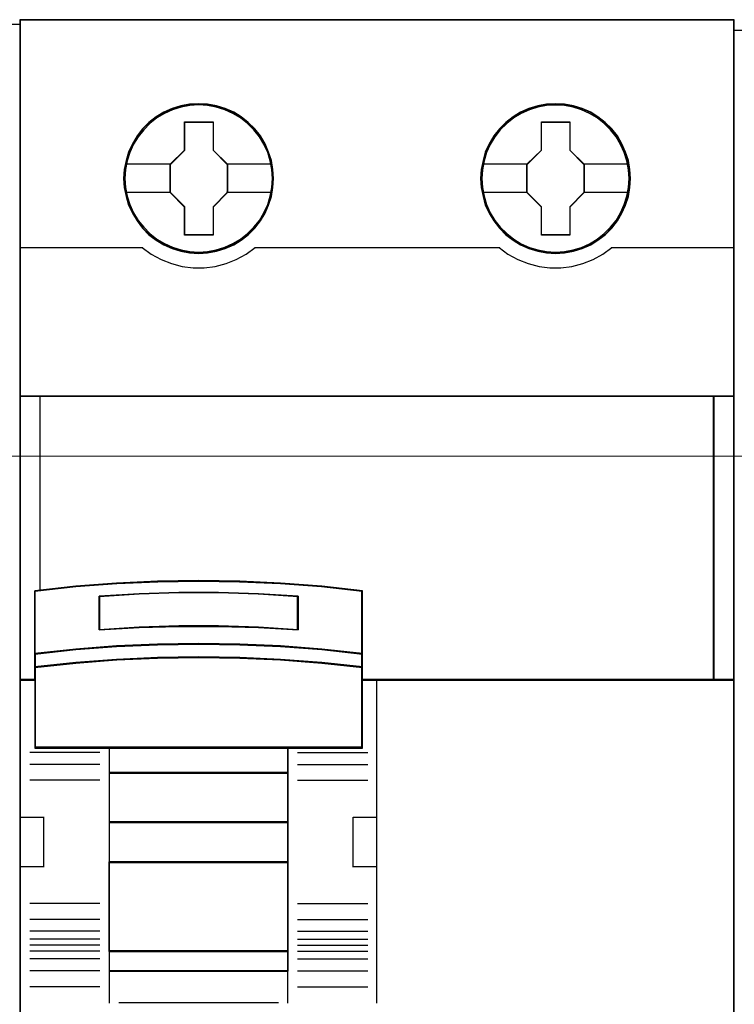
# Model space of a CAD drawing. Header units: millimetres. Extents: x 0 to 1096681, y -272449 to 90187.
# Tile 31 of 35: x 1077558 to 1081163, y -127341 to -122372. Entities that reach past the tile are written whole.
import ezdxf

# ---------------------------------------------------------------- set-up
doc = ezdxf.new("R2010")
doc.units = ezdxf.units.MM
doc.layers.add('45', color=7, linetype='Continuous')

msp = doc.modelspace()

# ---------------------------------------------------------------- linework, layer by layer
at = {"lineweight": 0}
msp.add_line((1071523.404, -124574.093), (1092363.081, -124574.093), dxfattribs=at)
at = {"layer": '45', "color": 7}
for points in [[(1081162.577, -122372.02), (1077559.129, -122372.02), (1077559.129, -130672.196), (1081162.577, -130672.196), (1081162.577, -122372.02)], [(1082958.212, -122426.391), (1081160.905, -122426.391), (1081160.905, -130597.089), (1082958.212, -130597.089), (1082958.212, -122426.391)], [(1078838.11, -123174.006), (1078835.346, -123128.695), (1078828.157, -123082.831), (1078812.675, -123039.731), (1078795.533, -122997.735), (1078771.756, -122958.503), (1078743.556, -122923.138), (1078710.932, -122891.089), (1078674.437, -122862.908), (1078637.39, -122838.595), (1078594.26, -122819.807), (1078551.13, -122806.546), (1078505.788, -122798.257), (1078460.999, -122796.047), (1078415.104, -122798.257), (1078371.421, -122806.546), (1078326.633, -122819.807), (1078285.161, -122838.595), (1078245.902, -122862.908), (1078209.96, -122891.089), (1078176.783, -122923.138), (1078150.795, -122958.503), (1078126.465, -122997.735), (1078106.006, -123039.731), (1078094.394, -123082.831), (1078085.547, -123128.695), (1078082.229, -123174.006), (1078085.547, -123219.316), (1078094.394, -123263.522), (1078106.006, -123307.175), (1078126.465, -123348.618), (1078150.795, -123387.851), (1078176.783, -123424.32), (1078209.96, -123456.922), (1078245.902, -123484.551), (1078285.161, -123508.311), (1078326.633, -123526.546), (1078371.421, -123540.36), (1078415.104, -123549.202), (1078460.999, -123551.412), (1078505.788, -123549.202), (1078551.13, -123540.36), (1078594.26, -123526.546), (1078637.39, -123508.311), (1078674.437, -123484.551), (1078710.932, -123456.922), (1078743.556, -123424.32), (1078771.756, -123387.851), (1078795.533, -123348.618), (1078812.675, -123307.175), (1078828.157, -123263.522), (1078835.346, -123219.316), (1078838.11, -123174.006)], [(1078838.11, -123174.006), (1078835.346, -123128.695), (1078828.157, -123082.831), (1078812.675, -123039.731), (1078795.533, -122997.735), (1078771.756, -122958.503), (1078743.556, -122923.138), (1078710.932, -122891.089), (1078674.437, -122862.908), (1078637.39, -122838.595), (1078594.26, -122819.807), (1078551.13, -122806.546), (1078505.788, -122798.257), (1078460.999, -122796.047), (1078415.104, -122798.257), (1078371.421, -122806.546), (1078326.633, -122819.807), (1078285.161, -122838.595), (1078245.902, -122862.908), (1078209.96, -122891.089), (1078176.783, -122923.138), (1078150.795, -122958.503), (1078126.465, -122997.735), (1078106.006, -123039.731), (1078094.394, -123082.831), (1078085.547, -123128.695), (1078082.229, -123174.006), (1078085.547, -123219.316), (1078094.394, -123263.522), (1078106.006, -123307.175), (1078126.465, -123348.618), (1078150.795, -123387.851), (1078176.783, -123424.32), (1078209.96, -123456.922), (1078245.902, -123484.551), (1078285.161, -123508.311), (1078326.633, -123526.546), (1078371.421, -123540.36), (1078415.104, -123549.202), (1078460.999, -123551.412), (1078505.788, -123549.202), (1078551.13, -123540.36), (1078594.26, -123526.546), (1078637.39, -123508.311), (1078674.437, -123484.551), (1078710.932, -123456.922), (1078743.556, -123424.32), (1078771.756, -123387.851), (1078795.533, -123348.618), (1078812.675, -123307.175), (1078828.157, -123263.522), (1078835.346, -123219.316), (1078838.11, -123174.006)], [(1080638.521, -123174.006), (1080636.308, -123128.695), (1080629.117, -123082.831), (1080613.628, -123039.731), (1080595.373, -122997.735), (1080572.693, -122958.503), (1080544.481, -122923.138), (1080511.843, -122891.089), (1080474.78, -122862.908), (1080438.27, -122838.042), (1080395.122, -122819.807), (1080351.974, -122806.546), (1080306.614, -122798.257), (1080260.7, -122796.047), (1080215.892, -122798.257), (1080171.085, -122806.546), (1080126.277, -122819.807), (1080084.789, -122838.042), (1080046.62, -122862.908), (1080010.663, -122891.089), (1079977.472, -122923.138), (1079950.366, -122958.503), (1079926.027, -122997.735), (1079906.665, -123039.731), (1079895.049, -123082.831), (1079886.198, -123128.695), (1079882.879, -123174.006), (1079886.198, -123219.316), (1079895.049, -123263.522), (1079906.665, -123307.175), (1079926.027, -123348.618), (1079950.366, -123387.851), (1079977.472, -123424.32), (1080010.663, -123456.922), (1080046.62, -123484.551), (1080084.789, -123508.311), (1080126.277, -123526.546), (1080171.085, -123540.36), (1080215.892, -123549.202), (1080260.7, -123551.412), (1080306.614, -123549.202), (1080351.974, -123540.36), (1080395.122, -123526.546), (1080438.27, -123508.311), (1080474.78, -123484.551), (1080511.843, -123456.922), (1080544.481, -123424.32), (1080572.693, -123387.851), (1080595.373, -123348.618), (1080613.628, -123307.175), (1080629.117, -123263.522), (1080636.308, -123219.316), (1080638.521, -123174.006)], [(1080638.521, -123174.006), (1080636.308, -123128.695), (1080629.117, -123082.831), (1080613.628, -123039.731), (1080595.373, -122997.735), (1080572.693, -122958.503), (1080544.481, -122923.138), (1080511.843, -122891.089), (1080474.78, -122862.908), (1080438.27, -122838.042), (1080395.122, -122819.807), (1080351.974, -122806.546), (1080306.614, -122798.257), (1080260.7, -122796.047), (1080215.892, -122798.257), (1080171.085, -122806.546), (1080126.277, -122819.807), (1080084.789, -122838.042), (1080046.62, -122862.908), (1080010.663, -122891.089), (1079977.472, -122923.138), (1079950.366, -122958.503), (1079926.027, -122997.735), (1079906.665, -123039.731), (1079895.049, -123082.831), (1079886.198, -123128.695), (1079882.879, -123174.006), (1079886.198, -123219.316), (1079895.049, -123263.522), (1079906.665, -123307.175), (1079926.027, -123348.618), (1079950.366, -123387.851), (1079977.472, -123424.32), (1080010.663, -123456.922), (1080046.62, -123484.551), (1080084.789, -123508.311), (1080126.277, -123526.546), (1080171.085, -123540.36), (1080215.892, -123549.202), (1080260.7, -123551.412), (1080306.614, -123549.202), (1080351.974, -123540.36), (1080395.122, -123526.546), (1080438.27, -123508.311), (1080474.78, -123484.551), (1080511.843, -123456.922), (1080544.481, -123424.32), (1080572.693, -123387.851), (1080595.373, -123348.618), (1080613.628, -123307.175), (1080629.117, -123263.522), (1080636.308, -123219.316), (1080638.521, -123174.006)], [(1080636.85, -123174.004), (1080634.647, -123128.894), (1080627.487, -123083.234), (1080612.067, -123040.324), (1080593.893, -122998.515), (1080571.313, -122959.456), (1080543.225, -122924.248), (1080510.732, -122892.34), (1080473.833, -122864.284), (1080437.485, -122839.529), (1080394.528, -122821.374), (1080351.571, -122808.171), (1080306.411, -122799.92), (1080260.7, -122797.719), (1080216.091, -122799.92), (1080171.481, -122808.171), (1080126.872, -122821.374), (1080085.567, -122839.529), (1080047.567, -122864.284), (1080011.769, -122892.34), (1079978.725, -122924.248), (1079951.739, -122959.456), (1079927.507, -122998.515), (1079908.231, -123040.324), (1079896.666, -123083.234), (1079887.854, -123128.894), (1079884.55, -123174.004), (1079887.854, -123219.115), (1079896.666, -123263.125), (1079908.231, -123306.584), (1079927.507, -123347.844), (1079951.739, -123386.903), (1079978.725, -123423.211), (1080011.769, -123455.668), (1080047.567, -123483.174), (1080085.567, -123506.83), (1080126.872, -123524.984), (1080171.481, -123538.737), (1080216.091, -123547.539), (1080260.7, -123549.74), (1080306.411, -123547.539), (1080351.571, -123538.737), (1080394.528, -123524.984), (1080437.485, -123506.83), (1080473.833, -123483.174), (1080510.732, -123455.668), (1080543.225, -123423.211), (1080571.313, -123386.903), (1080593.893, -123347.844), (1080612.067, -123306.584), (1080627.487, -123263.125), (1080634.647, -123219.115), (1080636.85, -123174.004)], [(1078389.679, -122886.824), (1078534.003, -122886.824), (1078534.003, -123030.117), (1078605.33, -123101.486), (1078605.33, -123244.778), (1078534.003, -123317.254), (1078534.003, -123459.44), (1078389.679, -123459.44), (1078389.679, -123317.254), (1078316.681, -123244.778), (1078316.681, -123101.486), (1078389.679, -123030.117), (1078389.679, -122886.824)], [(1078389.679, -122886.824), (1078534.003, -122886.824), (1078534.003, -122886.824), (1078534.003, -123030.117), (1078534.003, -123030.117), (1078605.33, -123101.486), (1078605.33, -123101.486), (1078605.33, -123244.778), (1078605.33, -123244.778), (1078534.003, -123317.254), (1078534.003, -123317.254), (1078534.003, -123459.44), (1078534.003, -123459.44), (1078389.679, -123459.44), (1078389.679, -123459.44), (1078389.679, -123317.254), (1078389.679, -123317.254), (1078316.681, -123244.778), (1078316.681, -123244.778), (1078316.681, -123101.486), (1078316.681, -123101.486), (1078389.679, -123030.117), (1078389.679, -123030.117), (1078389.679, -122886.824), (1078389.679, -122886.824)], [(1078390.505, -122888.497), (1078533.158, -122888.497), (1078533.158, -123031.012), (1078603.658, -123101.994), (1078603.658, -123244.509), (1078533.158, -123316.592), (1078533.158, -123458.006), (1078390.505, -123458.006), (1078390.505, -123316.592), (1078318.352, -123244.509), (1078318.352, -123101.994), (1078390.505, -123031.012), (1078390.505, -122888.497)], [(1080189.931, -122886.824), (1080333.698, -122886.824), (1080333.698, -123030.117), (1080405.024, -123101.486), (1080405.024, -123244.778), (1080333.698, -123317.254), (1080333.698, -123459.44), (1080189.931, -123459.44), (1080189.931, -123317.254), (1080116.376, -123244.778), (1080116.376, -123101.486), (1080189.931, -123030.117), (1080189.931, -122886.824)], [(1080189.931, -122886.824), (1080333.698, -122886.824), (1080333.698, -122886.824), (1080333.698, -123030.117), (1080333.698, -123030.117), (1080405.024, -123101.486), (1080405.024, -123101.486), (1080405.024, -123244.778), (1080405.024, -123244.778), (1080333.698, -123317.254), (1080333.698, -123317.254), (1080333.698, -123459.44), (1080333.698, -123459.44), (1080189.931, -123459.44), (1080189.931, -123459.44), (1080189.931, -123317.254), (1080189.931, -123317.254), (1080116.376, -123244.778), (1080116.376, -123244.778), (1080116.376, -123101.486), (1080116.376, -123101.486), (1080189.931, -123030.117), (1080189.931, -123030.117), (1080189.931, -122886.824), (1080189.931, -122886.824)], [(1080190.75, -122888.497), (1080332.853, -122888.497), (1080332.853, -123031.012), (1080403.353, -123101.994), (1080403.353, -123244.509), (1080332.853, -123316.592), (1080332.853, -123458.006), (1080190.75, -123458.006), (1080190.75, -123316.592), (1080118.047, -123244.509), (1080118.047, -123101.994), (1080190.75, -123031.012), (1080190.75, -122888.497)], [(1081061.824, -124272.138), (1077559.129, -124272.138), (1077559.129, -125704.512), (1077634.076, -125704.512), (1077634.076, -125641.109), (1077634.076, -125572.743), (1077634.076, -125255.173), (1077840.182, -125233.119), (1078046.288, -125217.682), (1078252.945, -125208.309), (1078460.153, -125205.001), (1078666.809, -125208.309), (1078872.915, -125217.682), (1079080.123, -125233.119), (1079286.229, -125255.173), (1079286.229, -125572.743), (1079286.229, -125641.109), (1079286.229, -125704.512), (1079360.074, -125704.512), (1081061.824, -125704.512), (1081061.824, -124272.138)], [(1081058.482, -124272.138), (1081058.482, -125704.512), (1081162.577, -125704.512), (1081162.577, -124272.138), (1081058.482, -124272.138)], [(1078667.781, -125525.937), (1078874.124, -125534.819), (1079081.571, -125550.918), (1079287.915, -125573.124), (1079287.915, -125253.365), (1079081.571, -125231.159), (1078874.124, -125215.615), (1078667.781, -125206.178), (1078460.886, -125202.847), (1078253.439, -125206.178), (1078046.544, -125215.615), (1077840.201, -125231.159), (1077633.857, -125253.365), (1077633.857, -125573.124), (1077840.201, -125550.918), (1078046.544, -125534.819), (1078253.439, -125525.937), (1078460.886, -125523.161), (1078667.781, -125525.937)], [(1078962.499, -125281.782), (1078962.499, -125451.052), (1078761.979, -125439.282), (1078560.907, -125433.677), (1078360.94, -125433.677), (1078159.868, -125439.282), (1077958.796, -125451.052), (1077958.796, -125281.782), (1078159.868, -125269.451), (1078360.94, -125263.286), (1078560.907, -125263.286), (1078761.979, -125269.451), (1078962.499, -125281.782)], [(1078560.907, -125433.677), (1078761.979, -125439.282), (1078962.499, -125451.052), (1078962.499, -125281.782), (1078761.979, -125269.451), (1078560.907, -125263.286), (1078360.94, -125263.286), (1078159.868, -125269.451), (1077958.796, -125281.782), (1077958.796, -125451.052), (1078159.868, -125439.282), (1078360.94, -125433.677), (1078560.907, -125433.677)], [(1078560.716, -125432.314), (1078761.167, -125437.819), (1078961.066, -125449.38), (1078961.066, -125283.125), (1078761.167, -125271.014), (1078560.716, -125264.958), (1078361.367, -125264.958), (1078160.917, -125271.014), (1077960.467, -125283.125), (1077960.467, -125449.38), (1078160.917, -125437.819), (1078361.367, -125432.314), (1078560.716, -125432.314)], [(1078874.124, -125602.884), (1079081.571, -125618.763), (1079287.915, -125641.446), (1079287.915, -125571.128), (1079081.571, -125548.445), (1078874.124, -125531.999), (1078667.781, -125522.926), (1078460.886, -125520.091), (1078253.439, -125522.926), (1078046.544, -125531.999), (1077840.201, -125548.445), (1077633.857, -125571.128), (1077633.857, -125641.446), (1077840.201, -125618.763), (1078046.544, -125602.884), (1078253.439, -125593.244), (1078460.886, -125589.842), (1078667.781, -125593.244), (1078874.124, -125602.884)], [(1078873.289, -125602.275), (1079080.317, -125617.716), (1079286.243, -125639.774), (1079286.243, -125571.394), (1079080.317, -125549.336), (1078873.289, -125533.343), (1078667.363, -125524.52), (1078460.886, -125521.763), (1078253.858, -125524.52), (1078047.381, -125533.343), (1077841.455, -125549.336), (1077635.529, -125571.394), (1077635.529, -125639.774), (1077841.455, -125617.716), (1078047.381, -125602.275), (1078253.858, -125592.9), (1078460.886, -125589.592), (1078667.363, -125592.9), (1078873.289, -125602.275)], [(1077633.857, -125702.088), (1077633.857, -126047.317), (1078009.027, -126047.317), (1078911.641, -126047.317), (1079287.915, -126047.317), (1079287.915, -125702.088), (1079287.915, -125638.362), (1079081.571, -125616.196), (1078874.124, -125600.68), (1078667.781, -125591.26), (1078460.886, -125587.935), (1078253.439, -125591.26), (1078046.544, -125600.68), (1077840.201, -125616.196), (1077633.857, -125638.362), (1077633.857, -125702.088)], [(1077635.529, -125702.75), (1077635.529, -126045.645), (1078009.94, -126045.645), (1078910.731, -126045.645), (1079286.243, -126045.645), (1079286.243, -125702.75), (1079286.243, -125639.454), (1079080.317, -125617.438), (1078873.289, -125602.027), (1078667.363, -125592.671), (1078460.886, -125589.368), (1078253.858, -125592.671), (1078047.381, -125602.027), (1077841.455, -125617.438), (1077635.529, -125639.454), (1077635.529, -125702.75)], [(1078912.6, -126043.734), (1078008.455, -126043.734), (1078008.455, -126174.884), (1078912.6, -126174.884), (1078912.6, -126043.734)], [(1078910.929, -126045.406), (1078009.888, -126045.406), (1078009.888, -126173.211), (1078910.929, -126173.211), (1078910.929, -126045.406)], [(1078912.6, -126171.3), (1078008.455, -126171.3), (1078008.455, -126424.044), (1078912.6, -126424.044), (1078912.6, -126171.3)], [(1078910.929, -126172.973), (1078009.888, -126172.973), (1078009.888, -126422.372), (1078910.929, -126422.372), (1078910.929, -126172.973)], [(1078912.6, -126420.461), (1078008.455, -126420.461), (1078008.455, -126624.71), (1078912.6, -126624.71), (1078912.6, -126420.461)], [(1078910.929, -126422.133), (1078009.888, -126422.133), (1078009.888, -126623.038), (1078910.929, -126623.038), (1078910.929, -126422.133)], [(1078912.6, -126621.366), (1078008.455, -126621.366), (1078008.455, -127074.059), (1078912.6, -127074.059), (1078912.6, -126621.366)], [(1078910.929, -126622.799), (1078009.888, -126622.799), (1078009.888, -127072.387), (1078910.929, -127072.387), (1078910.929, -126622.799)], [(1078912.6, -127070.715), (1078008.455, -127070.715), (1078008.455, -127173.676), (1078912.6, -127173.676), (1078912.6, -127070.715)], [(1078910.929, -127072.148), (1078009.888, -127072.148), (1078009.888, -127172.004), (1078910.929, -127172.004), (1078910.929, -127072.148)]]:
    msp.add_lwpolyline(points, close=True, dxfattribs=at)
at = {"layer": '45', "color": 139}
for points in [[(1081162.577, -122372.02), (1077559.129, -122372.02), (1077559.129, -130672.196), (1081162.577, -130672.196), (1081162.577, -122372.02)], [(1082958.212, -122426.391), (1081160.905, -122426.391), (1081160.905, -130597.089), (1082958.212, -130597.089), (1082958.212, -122426.391)], [(1078833.097, -123173.924), (1078829.778, -123128.61), (1078820.929, -123084.401), (1078808.762, -123041.85), (1078789.958, -123000.958), (1078767.282, -122962.828), (1078738.523, -122927.461), (1078707.552, -122895.962), (1078671.603, -122867.779), (1078632.888, -122844.57), (1078592.515, -122826.334), (1078549.376, -122813.071), (1078505.684, -122804.782), (1078460.886, -122802.019), (1078416.088, -122804.782), (1078371.843, -122813.071), (1078328.704, -122826.334), (1078288.331, -122844.57), (1078249.616, -122867.779), (1078214.22, -122895.962), (1078183.249, -122927.461), (1078155.596, -122962.828), (1078131.814, -123000.958), (1078113.01, -123041.85), (1078099.737, -123084.401), (1078091.994, -123128.61), (1078088.675, -123173.924), (1078091.994, -123218.132), (1078099.737, -123262.341), (1078113.01, -123304.891), (1078131.814, -123346.337), (1078155.596, -123385.019), (1078183.249, -123419.281), (1078214.22, -123451.332), (1078249.616, -123479.515), (1078288.331, -123502.172), (1078328.704, -123520.408), (1078371.843, -123533.671), (1078416.088, -123541.96), (1078460.886, -123544.723), (1078505.684, -123541.96), (1078549.376, -123533.671), (1078592.515, -123520.408), (1078632.888, -123502.172), (1078671.603, -123479.515), (1078707.552, -123451.332), (1078738.523, -123419.281), (1078767.282, -123385.019), (1078789.958, -123346.337), (1078808.762, -123304.891), (1078820.929, -123262.341), (1078829.778, -123218.132), (1078833.097, -123173.924)], [(1080632.314, -123173.968), (1080629.548, -123129.221), (1080620.698, -123085.027), (1080607.423, -123042.49), (1080589.17, -123001.61), (1080565.94, -122963.493), (1080538.284, -122928.137), (1080506.756, -122896.096), (1080470.803, -122867.922), (1080432.638, -122845.273), (1080391.707, -122827.043), (1080349.67, -122813.784), (1080305.421, -122805.498), (1080260.618, -122802.736), (1080215.816, -122805.498), (1080171.013, -122813.784), (1080128.976, -122827.043), (1080088.046, -122845.273), (1080049.88, -122867.922), (1080014.481, -122896.096), (1079981.847, -122928.137), (1079955.297, -122963.493), (1079931.513, -123001.61), (1079912.707, -123042.49), (1079900.538, -123085.027), (1079891.689, -123129.221), (1079888.37, -123173.968), (1079891.689, -123218.715), (1079900.538, -123262.909), (1079912.707, -123305.446), (1079931.513, -123346.879), (1079955.297, -123384.996), (1079981.847, -123419.799), (1080014.481, -123451.288), (1080049.88, -123479.462), (1080088.046, -123502.664), (1080128.976, -123520.894), (1080171.013, -123534.152), (1080215.816, -123542.439), (1080260.618, -123545.201), (1080305.421, -123542.439), (1080349.67, -123534.152), (1080391.707, -123520.894), (1080432.638, -123502.664), (1080470.803, -123479.462), (1080506.756, -123451.288), (1080538.284, -123419.799), (1080565.94, -123384.996), (1080589.17, -123346.879), (1080607.423, -123305.446), (1080620.698, -123262.909), (1080629.548, -123218.715), (1080632.314, -123173.968)], [(1081060.153, -124273.81), (1077560.8, -124273.81), (1077560.8, -125703.079), (1077635.676, -125703.079), (1077635.676, -125639.813), (1077635.676, -125571.595), (1077635.676, -125254.713), (1077841.585, -125232.708), (1078047.494, -125217.304), (1078253.954, -125207.951), (1078460.964, -125204.65), (1078667.424, -125207.951), (1078873.333, -125217.304), (1079080.343, -125232.708), (1079286.252, -125254.713), (1079286.252, -125571.595), (1079286.252, -125639.813), (1079286.252, -125703.079), (1079360.027, -125703.079), (1081060.153, -125703.079), (1081060.153, -124273.81)], [(1077635.529, -125702.75), (1077635.529, -126045.645), (1078009.94, -126045.645), (1078910.731, -126045.645), (1079286.243, -126045.645), (1079286.243, -125702.75), (1079286.243, -125639.454), (1079080.317, -125617.438), (1078873.289, -125602.027), (1078667.363, -125592.671), (1078460.886, -125589.368), (1078253.858, -125592.671), (1078047.381, -125602.027), (1077841.455, -125617.438), (1077635.529, -125639.454), (1077635.529, -125702.75)], [(1078912.123, -126621.127), (1078007.978, -126621.127), (1078007.978, -127074.298), (1078912.123, -127074.298), (1078912.123, -126621.127)], [(1078910.213, -126622.799), (1078009.888, -126622.799), (1078009.888, -127072.387), (1078910.213, -127072.387), (1078910.213, -126622.799)]]:
    msp.add_lwpolyline(points, close=True, dxfattribs=at)
at = {"layer": '45', "color": 59}
for points in [[(1081160.905, -122373.692), (1077560.8, -122373.692), (1077560.8, -130670.524), (1081160.905, -130670.524), (1081160.905, -122373.692)], [(1078667.781, -125525.937), (1078874.124, -125534.819), (1079081.571, -125550.918), (1079287.915, -125573.124), (1079287.915, -125253.365), (1079081.571, -125231.159), (1078874.124, -125215.615), (1078667.781, -125206.178), (1078460.886, -125202.847), (1078253.439, -125206.178), (1078046.544, -125215.615), (1077840.201, -125231.159), (1077633.857, -125253.365), (1077633.857, -125573.124), (1077840.201, -125550.918), (1078046.544, -125534.819), (1078253.439, -125525.937), (1078460.886, -125523.161), (1078667.781, -125525.937)], [(1078962.499, -125281.782), (1078962.499, -125451.052), (1078761.979, -125439.282), (1078560.907, -125433.677), (1078360.94, -125433.677), (1078159.868, -125439.282), (1077958.796, -125451.052), (1077958.796, -125281.782), (1078159.868, -125269.451), (1078360.94, -125263.286), (1078560.907, -125263.286), (1078761.979, -125269.451), (1078962.499, -125281.782)], [(1078560.907, -125433.677), (1078761.979, -125439.282), (1078962.499, -125451.052), (1078962.499, -125281.782), (1078761.979, -125269.451), (1078560.907, -125263.286), (1078360.94, -125263.286), (1078159.868, -125269.451), (1077958.796, -125281.782), (1077958.796, -125451.052), (1078159.868, -125439.282), (1078360.94, -125433.677), (1078560.907, -125433.677)], [(1078560.716, -125432.314), (1078761.167, -125437.819), (1078961.066, -125449.38), (1078961.066, -125283.125), (1078761.167, -125271.014), (1078560.716, -125264.958), (1078361.367, -125264.958), (1078160.917, -125271.014), (1077960.467, -125283.125), (1077960.467, -125449.38), (1078160.917, -125437.819), (1078361.367, -125432.314), (1078560.716, -125432.314)], [(1078874.124, -125602.884), (1079081.571, -125618.763), (1079287.915, -125641.446), (1079287.915, -125571.128), (1079081.571, -125548.445), (1078874.124, -125531.999), (1078667.781, -125522.926), (1078460.886, -125520.091), (1078253.439, -125522.926), (1078046.544, -125531.999), (1077840.201, -125548.445), (1077633.857, -125571.128), (1077633.857, -125641.446), (1077840.201, -125618.763), (1078046.544, -125602.884), (1078253.439, -125593.244), (1078460.886, -125589.842), (1078667.781, -125593.244), (1078874.124, -125602.884)], [(1078873.289, -125602.275), (1079080.317, -125617.716), (1079286.243, -125639.774), (1079286.243, -125571.394), (1079080.317, -125549.336), (1078873.289, -125533.343), (1078667.363, -125524.52), (1078460.886, -125521.763), (1078253.858, -125524.52), (1078047.381, -125533.343), (1077841.455, -125549.336), (1077635.529, -125571.394), (1077635.529, -125639.774), (1077841.455, -125617.716), (1078047.381, -125602.275), (1078253.858, -125592.9), (1078460.886, -125589.592), (1078667.363, -125592.9), (1078873.289, -125602.275)], [(1077633.857, -125702.088), (1077633.857, -126047.317), (1078009.027, -126047.317), (1078911.641, -126047.317), (1079287.915, -126047.317), (1079287.915, -125702.088), (1079287.915, -125638.362), (1079081.571, -125616.196), (1078874.124, -125600.68), (1078667.781, -125591.26), (1078460.886, -125587.935), (1078253.439, -125591.26), (1078046.544, -125600.68), (1077840.201, -125616.196), (1077633.857, -125638.362), (1077633.857, -125702.088)], [(1078912.6, -126043.734), (1078008.455, -126043.734), (1078008.455, -126174.884), (1078912.6, -126174.884), (1078912.6, -126043.734)], [(1078910.929, -126045.406), (1078009.888, -126045.406), (1078009.888, -126173.211), (1078910.929, -126173.211), (1078910.929, -126045.406)], [(1078912.6, -126171.3), (1078008.455, -126171.3), (1078008.455, -126424.044), (1078912.6, -126424.044), (1078912.6, -126171.3)], [(1078910.929, -126172.973), (1078009.888, -126172.973), (1078009.888, -126422.372), (1078910.929, -126422.372), (1078910.929, -126172.973)], [(1078912.6, -126420.461), (1078008.455, -126420.461), (1078008.455, -126624.71), (1078912.6, -126624.71), (1078912.6, -126420.461)], [(1078910.929, -126422.133), (1078009.888, -126422.133), (1078009.888, -126623.038), (1078910.929, -126623.038), (1078910.929, -126422.133)], [(1078912.6, -126621.366), (1078008.455, -126621.366), (1078008.455, -127074.059), (1078912.6, -127074.059), (1078912.6, -126621.366)], [(1078910.929, -126622.799), (1078009.888, -126622.799), (1078009.888, -127072.387), (1078910.929, -127072.387), (1078910.929, -126622.799)], [(1078912.6, -127070.715), (1078008.455, -127070.715), (1078008.455, -127173.676), (1078912.6, -127173.676), (1078912.6, -127070.715)], [(1078910.929, -127072.148), (1078009.888, -127072.148), (1078009.888, -127172.004), (1078910.929, -127172.004), (1078910.929, -127072.148)]]:
    msp.add_lwpolyline(points, close=True, dxfattribs=at)
at = {"layer": '45', "color": 159}
msp.add_lwpolyline([(1074848.366, -122394.917), (1077559.129, -122394.917), (1077559.129, -130894.803), (1074848.366, -130894.803), (1074848.366, -122394.917)], dxfattribs=at)
at = {"layer": '45', "color": 140}
for points in [[(1078836.439, -123174.004), (1078833.686, -123128.894), (1078826.527, -123083.234), (1078811.108, -123040.324), (1078794.037, -122998.515), (1078770.358, -122959.456), (1078742.273, -122924.248), (1078709.783, -122892.34), (1078673.438, -122864.284), (1078636.543, -122840.079), (1078593.59, -122821.374), (1078550.637, -122808.171), (1078505.481, -122799.92), (1078460.876, -122797.719), (1078415.17, -122799.92), (1078371.666, -122808.171), (1078327.062, -122821.374), (1078285.761, -122840.079), (1078246.662, -122864.284), (1078210.868, -122892.34), (1078177.828, -122924.248), (1078151.946, -122959.456), (1078127.716, -122998.515), (1078107.341, -123040.324), (1078095.777, -123083.234), (1078086.966, -123128.894), (1078083.662, -123174.004), (1078086.966, -123219.115), (1078095.777, -123263.125), (1078107.341, -123306.584), (1078127.716, -123347.844), (1078151.946, -123386.903), (1078177.828, -123423.211), (1078210.868, -123455.668), (1078246.662, -123483.174), (1078285.761, -123506.83), (1078327.062, -123524.984), (1078371.666, -123538.737), (1078415.17, -123547.539), (1078460.876, -123549.74), (1078505.481, -123547.539), (1078550.637, -123538.737), (1078593.59, -123524.984), (1078636.543, -123506.83), (1078673.438, -123483.174), (1078709.783, -123455.668), (1078742.273, -123423.211), (1078770.358, -123386.903), (1078794.037, -123347.844), (1078811.108, -123306.584), (1078826.527, -123263.125), (1078833.686, -123219.115), (1078836.439, -123174.004)], [(1081061.824, -124272.138), (1077559.129, -124272.138), (1077559.129, -125704.512), (1077634.076, -125704.512), (1077634.076, -125641.109), (1077634.076, -125572.743), (1077634.076, -125255.173), (1077840.182, -125233.119), (1078046.288, -125217.682), (1078252.945, -125208.309), (1078460.153, -125205.001), (1078666.809, -125208.309), (1078872.915, -125217.682), (1079080.123, -125233.119), (1079286.229, -125255.173), (1079286.229, -125572.743), (1079286.229, -125641.109), (1079286.229, -125704.512), (1079360.074, -125704.512), (1081061.824, -125704.512), (1081061.824, -124272.138)], [(1081058.482, -124272.138), (1081058.482, -125704.512), (1081162.577, -125704.512), (1081162.577, -124272.138), (1081058.482, -124272.138)], [(1081059.914, -124273.81), (1081059.914, -125703.079), (1081160.905, -125703.079), (1081160.905, -124273.81), (1081059.914, -124273.81)]]:
    msp.add_lwpolyline(points, close=True, dxfattribs=at)
at = {"layer": '45', "color": 7}
for points in [[(1078089.153, -123100.152), (1078320.024, -123100.152)], [(1078601.748, -123100.152), (1078831.664, -123100.152)], [(1079890.041, -123100.152), (1080119.957, -123100.152)], [(1080401.682, -123100.152), (1080631.359, -123100.152)], [(1078089.153, -123242.768), (1078320.024, -123242.768)], [(1078601.748, -123242.768), (1078831.664, -123242.768)], [(1079890.041, -123242.768), (1080119.957, -123242.768)], [(1080401.682, -123242.768), (1080631.359, -123242.768)]]:
    msp.add_lwpolyline(points, dxfattribs=at)
at = {"layer": '45', "color": 139}
for points in [[(1077559.129, -123522.029), (1078179.639, -123522.029)], [(1078176.296, -123522.029), (1078221.163, -123555.62), (1078271.015, -123582.38), (1078323.082, -123602.876), (1078376.811, -123617.679), (1078433.31, -123624.512), (1078488.701, -123624.512), (1078544.092, -123617.679), (1078598.929, -123602.876), (1078650.442, -123582.38), (1078700.848, -123555.62), (1078745.714, -123522.029)], [(1078742.133, -123522.029), (1079979.572, -123522.029)], [(1079975.991, -123522.029), (1080020.864, -123555.62), (1080070.168, -123582.38), (1080122.796, -123602.876), (1080177.641, -123617.679), (1080232.485, -123624.512), (1080287.883, -123624.512), (1080343.282, -123617.679), (1080398.126, -123602.876), (1080450.2, -123582.38), (1080498.951, -123555.62), (1080544.931, -123522.029)], [(1080541.35, -123522.029), (1081162.577, -123522.029)], [(1077559.129, -124272.138), (1081162.577, -124272.138)], [(1081058.482, -125704.512), (1081058.482, -124272.138)], [(1079287.915, -125256.358), (1079081.571, -125232.837), (1078874.124, -125216.372), (1078667.781, -125206.375), (1078460.886, -125202.847), (1078253.439, -125206.375), (1078046.544, -125216.372), (1077840.201, -125232.837), (1077633.857, -125256.358)], [(1077633.857, -125253.014), (1077633.857, -126047.317)], [(1079284.572, -126047.317), (1079284.572, -125253.014)], [(1078962.499, -125285.025), (1078761.979, -125270.532), (1078560.907, -125263.286), (1078360.94, -125263.286), (1078159.868, -125270.532), (1077958.796, -125285.025)], [(1077958.796, -125451.052), (1077958.796, -125281.441)], [(1078959.156, -125451.052), (1078959.156, -125281.441)], [(1078962.499, -125451.052), (1078761.979, -125437.135), (1078560.907, -125430.508), (1078360.94, -125430.508), (1078159.868, -125437.135), (1077958.796, -125451.052)], [(1079287.915, -125573.124), (1079081.571, -125549.554), (1078874.124, -125532.465), (1078667.781, -125523.037), (1078460.886, -125520.091), (1078253.439, -125523.037), (1078046.544, -125532.465), (1077840.201, -125549.554), (1077633.857, -125573.124)], [(1079287.915, -125641.446), (1079081.571, -125617.925), (1078874.124, -125601.46), (1078667.781, -125591.463), (1078460.886, -125587.935), (1078253.439, -125591.463), (1078046.544, -125601.46), (1077840.201, -125617.925), (1077633.857, -125641.446)], [(1077637.439, -125701.168), (1077559.129, -125701.168)], [(1081162.577, -125701.168), (1079284.572, -125701.168)], [(1079358.346, -125701.168), (1079358.346, -127335.403)], [(1079287.915, -126043.734), (1077633.857, -126043.734)], [(1078008.455, -126043.734), (1078008.455, -127173.676)], [(1078008.455, -126043.734), (1078912.6, -126043.734)], [(1078909.019, -126043.734), (1078909.019, -127173.676)], [(1077962.138, -126069.534), (1077608.55, -126069.534)], [(1078959.156, -126069.534), (1079313.222, -126069.534)], [(1077962.138, -126130.212), (1077608.55, -126130.212)], [(1078959.156, -126130.212), (1079313.222, -126130.212)], [(1078008.455, -126171.3), (1078912.6, -126171.3)], [(1077962.138, -126210), (1077608.55, -126210)], [(1078959.156, -126210), (1079313.222, -126210)], [(1077559.129, -126396.333), (1077682.085, -126396.333)], [(1077678.504, -126396.333), (1077678.504, -126648.838)], [(1079239.448, -126648.838), (1079239.448, -126396.333)], [(1079239.448, -126396.333), (1079361.688, -126396.333)], [(1078008.455, -126420.461), (1078912.6, -126420.461)], [(1077559.129, -126645.494), (1077682.085, -126645.494)], [(1078007.978, -126621.127), (1078912.123, -126621.127)], [(1078008.455, -126621.366), (1078912.6, -126621.366)], [(1079239.448, -126645.494), (1079361.688, -126645.494)], [(1077962.138, -126832.066), (1077608.55, -126832.066)], [(1078959.156, -126832.066), (1079313.222, -126832.066)], [(1077962.138, -126912.332), (1077608.55, -126912.332)], [(1078959.156, -126912.332), (1079313.222, -126912.332)], [(1077962.138, -126971.576), (1077608.55, -126971.576)], [(1078959.156, -126971.576), (1079313.222, -126971.576)], [(1077962.138, -127011.71), (1077608.55, -127011.71)], [(1077962.138, -127042.048), (1077608.55, -127042.048)], [(1078959.156, -127011.71), (1079313.222, -127011.71)], [(1078959.156, -127042.048), (1079313.222, -127042.048)], [(1077962.138, -127072.387), (1077608.55, -127072.387)], [(1078007.978, -127070.476), (1078912.123, -127070.476)], [(1078008.455, -127070.715), (1078912.6, -127070.715)], [(1078959.156, -127072.387), (1079313.222, -127072.387)], [(1077962.138, -127111.804), (1077608.55, -127111.804)], [(1078959.156, -127111.804), (1079313.222, -127111.804)], [(1077962.138, -127171.765), (1077608.55, -127171.765)], [(1078008.455, -127170.093), (1078912.6, -127170.093)], [(1078008.455, -127170.093), (1078008.455, -127335.403)], [(1078909.019, -127170.093), (1078909.019, -127335.403)], [(1078959.156, -127171.765), (1079313.222, -127171.765)], [(1077962.138, -127252.031), (1077608.55, -127252.031)], [(1078959.156, -127252.031), (1079313.222, -127252.031)], [(1078058.354, -127331.82), (1078862.94, -127331.82)]]:
    msp.add_lwpolyline(points, dxfattribs=at)
at = {"layer": '45', "color": 140}
msp.add_lwpolyline([(1077658.687, -124272.138), (1077658.687, -125253.014)], dxfattribs=at)

doc.saveas('drawing.dxf')
